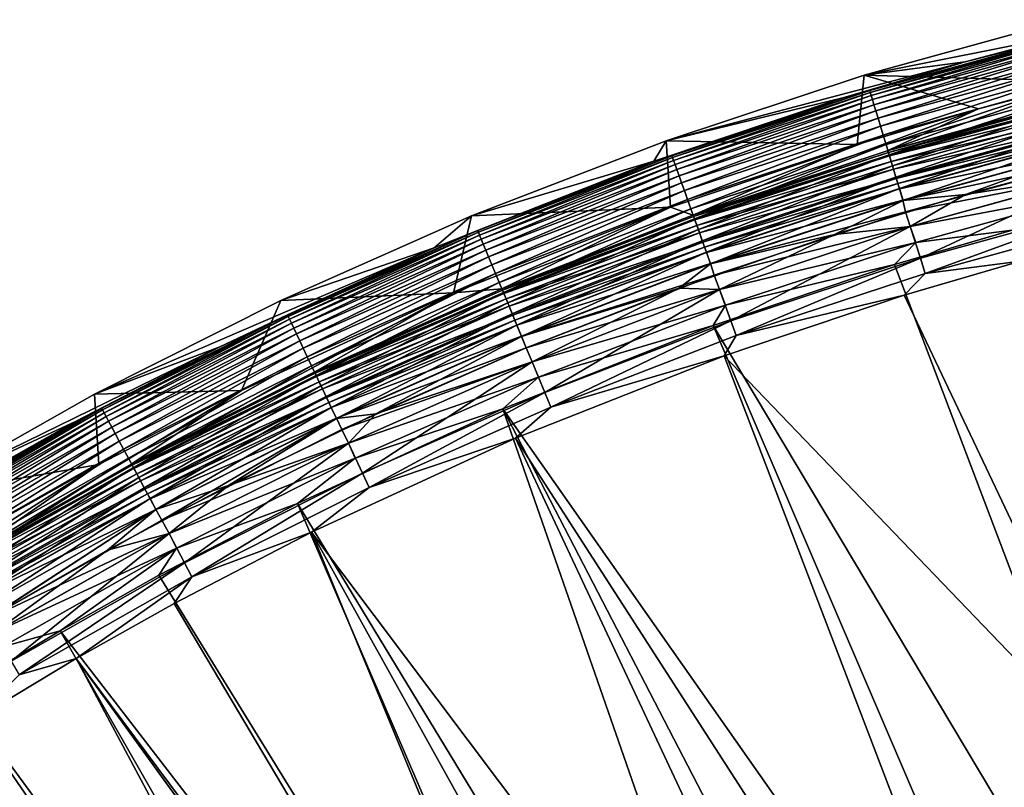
# Model space of a CAD drawing. Header units: metres. Extents: x -900 to 900, y -400 to 400.
# Tile 66 of 249: x -798 to -752, y 358 to 394. Entities that reach past the tile are written whole.
import ezdxf

# ---------------------------------------------------------------- set-up
doc = ezdxf.new("R2010")
doc.units = ezdxf.units.M

msp = doc.modelspace()

# ---------------------------------------------------------------- linework, layer by layer
at = {"layer": 'top'}
for points in [[(-758.582397, 391.433868, -87), (-749.155518, 394.042633, -87), (-748.397339, 391.13974, -87)], [(-758.582397, 391.433868, -87), (-748.954285, 393.363861, -5.947641), (-749.155518, 394.042633, -87)], [(-753.841614, 392.074097, -5.947641), (-748.954285, 393.363861, -5.947641), (-758.582397, 391.433868, -87)], [(-748.911499, 393.313782, -5.365363), (-758.325256, 390.718506, -5.365363), (-758.29895, 390.631775, -4.786941)], [(-748.911499, 393.313782, -5.365363), (-753.841614, 392.074097, -5.947641), (-758.325256, 390.718506, -5.365363)], [(-748.889526, 393.225891, -4.786941), (-748.911499, 393.313782, -5.365363), (-758.29895, 390.631775, -4.786941)], [(-748.889526, 393.225891, -4.786941), (-758.29895, 390.631775, -4.786941), (-758.256531, 390.491791, -4.218875)], [(-748.854004, 393.083954, -4.218875), (-748.889526, 393.225891, -4.786941), (-758.256531, 390.491791, -4.218875)], [(-748.854004, 393.083954, -4.218875), (-758.256531, 390.491791, -4.218875), (-758.198242, 390.299591, -3.667668)], [(-748.805298, 392.88916, -3.667668), (-748.854004, 393.083954, -4.218875), (-758.198242, 390.299591, -3.667668)], [(-748.954285, 393.363861, -5.947641), (-753.841614, 392.074097, -5.947641), (-748.911499, 393.313782, -5.365363)], [(-748.805298, 392.88916, -3.667668), (-758.198242, 390.299591, -3.667668), (-758.124634, 390.05661, -3.139467)], [(-748.743652, 392.642853, -3.139467), (-748.805298, 392.88916, -3.667668), (-758.124634, 390.05661, -3.139467)], [(-748.743652, 392.642853, -3.139467), (-758.124634, 390.05661, -3.139467), (-758.036377, 389.765594, -2.639013)], [(-748.669861, 392.347839, -2.639013), (-748.743652, 392.642853, -3.139467), (-758.036377, 389.765594, -2.639013)], [(-759.590271, 390.384735, -5.947641), (-753.841614, 392.074097, -5.947641), (-767.869873, 388.365692, -87)], [(-767.869873, 388.365692, -87), (-753.841614, 392.074097, -5.947641), (-758.582397, 391.433868, -87)], [(-753.841614, 392.074097, -5.947641), (-759.590271, 390.384735, -5.947641), (-758.325256, 390.718506, -5.365363)], [(-748.669861, 392.347839, -2.639013), (-758.036377, 389.765594, -2.639013), (-757.934509, 389.429596, -2.170691)], [(-748.584656, 392.007263, -2.170691), (-748.669861, 392.347839, -2.639013), (-757.934509, 389.429596, -2.170691)], [(-748.584656, 392.007263, -2.170691), (-757.934509, 389.429596, -2.170691), (-757.820007, 389.051727, -1.738888)], [(-748.488831, 391.624237, -1.738888), (-748.584656, 392.007263, -2.170691), (-757.820007, 389.051727, -1.738888)], [(-748.488831, 391.624237, -1.738888), (-757.820007, 389.051727, -1.738888), (-757.693726, 388.635254, -1.34779)], [(-748.38324, 391.202087, -1.34779), (-748.488831, 391.624237, -1.738888), (-757.693726, 388.635254, -1.34779)], [(-767.869873, 388.365692, -87), (-758.582397, 391.433868, -87), (-758.911072, 388.194855, -87)], [(-758.911072, 388.194855, -87), (-758.582397, 391.433868, -87), (-753.228516, 389.864807, -87)], [(-758.582397, 391.433868, -87), (-748.397339, 391.13974, -87), (-753.228516, 389.864807, -87)], [(-748.38324, 391.202087, -1.34779), (-757.693726, 388.635254, -1.34779), (-757.557007, 388.184204, -1.000777)], [(-748.26886, 390.744873, -1.000777), (-748.38324, 391.202087, -1.34779), (-757.557007, 388.184204, -1.000777)], [(-753.228516, 389.864807, -87), (-748.397339, 391.13974, -87), (-757.506226, 387.886139, -5.959025)], [(-757.506226, 387.886139, -5.959025), (-748.397339, 391.13974, -87), (-748.2547, 390.446381, -5.959025)], [(-758.325256, 390.718506, -5.365363), (-767.601196, 387.665985, -5.365363), (-767.570679, 387.580658, -4.786941)], [(-758.325256, 390.718506, -5.365363), (-759.590271, 390.384735, -5.947641), (-767.601196, 387.665985, -5.365363)], [(-758.29895, 390.631775, -4.786941), (-758.325256, 390.718506, -5.365363), (-767.570679, 387.580658, -4.786941)], [(-758.29895, 390.631775, -4.786941), (-767.570679, 387.580658, -4.786941), (-767.521423, 387.442902, -4.218875)], [(-758.256531, 390.491791, -4.218875), (-758.29895, 390.631775, -4.786941), (-767.521423, 387.442902, -4.218875)], [(-748.26886, 390.744873, -1.000777), (-757.557007, 388.184204, -1.000777), (-757.411072, 387.702789, -0.70103)], [(-748.14679, 390.256866, -0.70103), (-748.26886, 390.744873, -1.000777), (-757.411072, 387.702789, -0.70103)], [(-768.454834, 387.403107, -5.947641), (-759.590271, 390.384735, -5.947641), (-767.869873, 388.365692, -87)], [(-759.590271, 390.384735, -5.947641), (-768.454834, 387.403107, -5.947641), (-767.601196, 387.665985, -5.365363)], [(-758.256531, 390.491791, -4.218875), (-767.521423, 387.442902, -4.218875), (-767.453796, 387.253784, -3.667668)], [(-758.198242, 390.299591, -3.667668), (-758.256531, 390.491791, -4.218875), (-767.453796, 387.253784, -3.667668)], [(-758.198242, 390.299591, -3.667668), (-767.453796, 387.253784, -3.667668), (-767.368286, 387.014709, -3.139467)], [(-758.124634, 390.05661, -3.139467), (-758.198242, 390.299591, -3.667668), (-767.368286, 387.014709, -3.139467)], [(-757.506226, 387.886139, -5.959025), (-748.2547, 390.446381, -5.959025), (-748.176697, 390.376587, -5.381563)], [(-757.446899, 387.820892, -5.381563), (-757.506226, 387.886139, -5.959025), (-748.176697, 390.376587, -5.381563)], [(-748.176697, 390.376587, -5.381563), (-748.134827, 390.209076, -4.82471), (-757.446899, 387.820892, -5.381563)], [(-748.134827, 390.209076, -4.82471), (-757.39679, 387.65564, -4.82471), (-757.446899, 387.820892, -5.381563)], [(-748.14679, 390.256866, -0.70103), (-757.411072, 387.702789, -0.70103), (-757.257202, 387.195251, -0.451727)], [(-748.134827, 390.209076, -4.82471), (-748.067444, 389.939758, -4.312942), (-757.39679, 387.65564, -4.82471)], [(-748.018066, 389.742401, -0.451727), (-748.14679, 390.256866, -0.70103), (-757.257202, 387.195251, -0.451727)], [(-758.124634, 390.05661, -3.139467), (-767.368286, 387.014709, -3.139467), (-767.265808, 386.728363, -2.639013)], [(-758.036377, 389.765594, -2.639013), (-758.124634, 390.05661, -3.139467), (-767.265808, 386.728363, -2.639013)], [(-758.036377, 389.765594, -2.639013), (-767.265808, 386.728363, -2.639013), (-767.147583, 386.397797, -2.170691)], [(-757.934509, 389.429596, -2.170691), (-758.036377, 389.765594, -2.639013), (-767.147583, 386.397797, -2.170691)], [(-758.911072, 388.194855, -87), (-753.228516, 389.864807, -87), (-766.620911, 384.875061, -5.959025)], [(-766.620911, 384.875061, -5.959025), (-753.228516, 389.864807, -87), (-757.506226, 387.886139, -5.959025)], [(-748.067444, 389.939758, -4.312942), (-757.316223, 387.389954, -4.312942), (-757.39679, 387.65564, -4.82471)], [(-748.067444, 389.939758, -4.312942), (-747.977356, 389.579773, -3.865118), (-757.316223, 387.389954, -4.312942)], [(-748.018066, 389.742401, -0.451727), (-757.257202, 387.195251, -0.451727), (-757.096863, 386.666138, -0.255695)], [(-747.88385, 389.206055, -0.255695), (-748.018066, 389.742401, -0.451727), (-757.096863, 386.666138, -0.255695)], [(-757.934509, 389.429596, -2.170691), (-767.147583, 386.397797, -2.170691), (-767.014587, 386.026001, -1.738888)], [(-757.820007, 389.051727, -1.738888), (-757.934509, 389.429596, -2.170691), (-767.014587, 386.026001, -1.738888)], [(-747.977356, 389.579773, -3.865118), (-757.208618, 387.034821, -3.865118), (-757.316223, 387.389954, -4.312942)], [(-747.977356, 389.579773, -3.865118), (-747.86792, 389.142273, -3.497899), (-757.208618, 387.034821, -3.865118)], [(-757.820007, 389.051727, -1.738888), (-767.014587, 386.026001, -1.738888), (-766.867981, 385.616211, -1.34779)], [(-757.693726, 388.635254, -1.34779), (-757.820007, 389.051727, -1.738888), (-766.867981, 385.616211, -1.34779)], [(-747.86792, 389.142273, -3.497899), (-757.077759, 386.60321, -3.497899), (-757.208618, 387.034821, -3.865118)], [(-747.88385, 389.206055, -0.255695), (-757.096863, 386.666138, -0.255695), (-756.931702, 386.121338, -0.114353)], [(-747.86792, 389.142273, -3.497899), (-747.80719, 388.899475, -3.348771), (-757.077759, 386.60321, -3.497899)], [(-747.80719, 388.899475, -3.348771), (-757.005127, 386.363678, -3.348771), (-757.077759, 386.60321, -3.497899)], [(-747.80719, 388.899475, -3.348771), (-747.743164, 388.643524, -3.22474), (-757.005127, 386.363678, -3.348771)], [(-747.745728, 388.653839, -0.114353), (-747.88385, 389.206055, -0.255695), (-756.931702, 386.121338, -0.114353)], [(-776.995667, 384.84549, -87), (-767.869873, 388.365692, -87), (-767.673828, 385.247437, -87)], [(-768.454834, 387.403107, -5.947641), (-767.869873, 388.365692, -87), (-776.995667, 384.84549, -87)], [(-767.673828, 385.247437, -87), (-767.869873, 388.365692, -87), (-758.911072, 388.194855, -87)], [(-757.693726, 388.635254, -1.34779), (-766.867981, 385.616211, -1.34779), (-766.709229, 385.172394, -1.000777)], [(-757.557007, 388.184204, -1.000777), (-757.693726, 388.635254, -1.34779), (-766.709229, 385.172394, -1.000777)], [(-747.743164, 388.643524, -3.22474), (-756.928589, 386.111176, -3.22474), (-757.005127, 386.363678, -3.348771)], [(-747.745728, 388.653839, -0.114353), (-756.931702, 386.121338, -0.114353), (-756.763672, 385.567108, -0.028766)], [(-747.743164, 388.643524, -3.22474), (-747.607666, 388.101929, -3.056892), (-756.928589, 386.111176, -3.22474)], [(-747.605164, 388.09201, -0.028766), (-747.745728, 388.653839, -0.114353), (-756.763672, 385.567108, -0.028766)], [(-767.673828, 385.247437, -87), (-758.911072, 388.194855, -87), (-766.620911, 384.875061, -5.959025)], [(-757.557007, 388.184204, -1.000777), (-766.709229, 385.172394, -1.000777), (-766.539795, 384.69873, -0.70103)], [(-766.620911, 384.875061, -5.959025), (-757.506226, 387.886139, -5.959025), (-757.446899, 387.820892, -5.381563)], [(-757.411072, 387.702789, -0.70103), (-757.557007, 388.184204, -1.000777), (-766.539795, 384.69873, -0.70103)], [(-747.607666, 388.101929, -3.056892), (-756.766663, 385.576904, -3.056892), (-756.928589, 386.111176, -3.22474)], [(-747.529419, 387.550873, -3), (-756.766663, 385.576904, -3.056892), (-747.607666, 388.101929, -3.056892)], [(-756.763672, 385.567108, -0.028766), (-753.825745, 385.844604), (-747.605164, 388.09201, -0.028766)], [(-753.825745, 385.844604), (-747.36676, 387.576294), (-747.605164, 388.09201, -0.028766)], [(-778.750305, 383.339935, -5.947641), (-768.454834, 387.403107, -5.947641), (-776.995667, 384.84549, -87)], [(-768.454834, 387.403107, -5.947641), (-778.750305, 383.339935, -5.947641), (-776.712036, 384.160736, -5.365363)], [(-767.601196, 387.665985, -5.365363), (-776.712036, 384.160736, -5.365363), (-776.677368, 384.076996, -4.786941)], [(-767.601196, 387.665985, -5.365363), (-768.454834, 387.403107, -5.947641), (-776.712036, 384.160736, -5.365363)], [(-767.570679, 387.580658, -4.786941), (-767.601196, 387.665985, -5.365363), (-776.677368, 384.076996, -4.786941)], [(-767.570679, 387.580658, -4.786941), (-776.677368, 384.076996, -4.786941), (-776.621338, 383.941803, -4.218875)], [(-767.521423, 387.442902, -4.218875), (-767.570679, 387.580658, -4.786941), (-776.621338, 383.941803, -4.218875)], [(-767.521423, 387.442902, -4.218875), (-776.621338, 383.941803, -4.218875), (-776.544495, 383.756256, -3.667668)], [(-767.453796, 387.253784, -3.667668), (-767.521423, 387.442902, -4.218875), (-776.544495, 383.756256, -3.667668)], [(-766.58136, 384.814941, -5.381563), (-766.620911, 384.875061, -5.959025), (-757.446899, 387.820892, -5.381563)], [(-757.446899, 387.820892, -5.381563), (-757.39679, 387.65564, -4.82471), (-766.58136, 384.814941, -5.381563)], [(-757.39679, 387.65564, -4.82471), (-766.523193, 384.652313, -4.82471), (-766.58136, 384.814941, -5.381563)], [(-757.411072, 387.702789, -0.70103), (-766.539795, 384.69873, -0.70103), (-766.361145, 384.199341, -0.451727)], [(-757.39679, 387.65564, -4.82471), (-757.316223, 387.389954, -4.312942), (-766.523193, 384.652313, -4.82471)], [(-757.257202, 387.195251, -0.451727), (-757.411072, 387.702789, -0.70103), (-766.361145, 384.199341, -0.451727)], [(-747.529419, 387.550873, -3), (-756.639709, 385.029724, -3), (-756.766663, 385.576904, -3.056892)], [(-747.354797, 386.85379, -3), (-756.639709, 385.029724, -3), (-747.529419, 387.550873, -3)], [(-753.825745, 385.844604), (-747.355774, 386.857666), (-747.36676, 387.576294)], [(-767.453796, 387.253784, -3.667668), (-776.544495, 383.756256, -3.667668), (-776.447327, 383.521667, -3.139467)], [(-767.368286, 387.014709, -3.139467), (-767.453796, 387.253784, -3.667668), (-776.447327, 383.521667, -3.139467)], [(-767.368286, 387.014709, -3.139467), (-776.447327, 383.521667, -3.139467), (-776.330933, 383.240692, -2.639013)], [(-767.265808, 386.728363, -2.639013), (-767.368286, 387.014709, -3.139467), (-776.330933, 383.240692, -2.639013)], [(-757.316223, 387.389954, -4.312942), (-766.429688, 384.3909, -4.312942), (-766.523193, 384.652313, -4.82471)], [(-757.316223, 387.389954, -4.312942), (-757.208618, 387.034821, -3.865118), (-766.429688, 384.3909, -4.312942)], [(-757.208618, 387.034821, -3.865118), (-766.304688, 384.041473, -3.865118), (-766.429688, 384.3909, -4.312942)], [(-757.257202, 387.195251, -0.451727), (-766.361145, 384.199341, -0.451727), (-766.174927, 383.678711, -0.255695)], [(-757.208618, 387.034821, -3.865118), (-757.077759, 386.60321, -3.497899), (-766.304688, 384.041473, -3.865118)], [(-757.096863, 386.666138, -0.255695), (-757.257202, 387.195251, -0.451727), (-766.174927, 383.678711, -0.255695)], [(-767.265808, 386.728363, -2.639013), (-776.330933, 383.240692, -2.639013), (-776.196594, 382.91629, -2.170691)], [(-767.147583, 386.397797, -2.170691), (-767.265808, 386.728363, -2.639013), (-776.196594, 382.91629, -2.170691)], [(-757.077759, 386.60321, -3.497899), (-766.152771, 383.616791, -3.497899), (-766.304688, 384.041473, -3.865118)], [(-757.096863, 386.666138, -0.255695), (-766.174927, 383.678711, -0.255695), (-765.983215, 383.1427, -0.114353)], [(-757.077759, 386.60321, -3.497899), (-757.005127, 386.363678, -3.348771), (-766.152771, 383.616791, -3.497899)], [(-756.931702, 386.121338, -0.114353), (-757.096863, 386.666138, -0.255695), (-765.983215, 383.1427, -0.114353)], [(-747.354797, 386.85379, -3), (-756.431091, 384.342041, -3), (-756.639709, 385.029724, -3)], [(-756.432251, 384.345856), (-747.355774, 386.857666), (-753.825745, 385.844604)], [(-747.355774, 386.857666), (-756.432251, 384.345856), (-755.941223, 382.854004, -0.204445)], [(-747.10553, 386.094849, -3.101714), (-756.431091, 384.342041, -3), (-747.354797, 386.85379, -3)], [(-746.917175, 385.341827, -0.204445), (-747.355774, 386.857666), (-755.941223, 382.854004, -0.204445)], [(-767.147583, 386.397797, -2.170691), (-776.196594, 382.91629, -2.170691), (-776.045471, 382.551483, -1.738888)], [(-767.014587, 386.026001, -1.738888), (-767.147583, 386.397797, -2.170691), (-776.045471, 382.551483, -1.738888)], [(-767.014587, 386.026001, -1.738888), (-776.045471, 382.551483, -1.738888), (-775.878906, 382.149384, -1.34779)], [(-766.867981, 385.616211, -1.34779), (-767.014587, 386.026001, -1.738888), (-775.878906, 382.149384, -1.34779)], [(-757.005127, 386.363678, -3.348771), (-766.068481, 383.381134, -3.348771), (-766.152771, 383.616791, -3.497899)], [(-757.005127, 386.363678, -3.348771), (-756.928589, 386.111176, -3.22474), (-766.068481, 383.381134, -3.348771)], [(-756.928589, 386.111176, -3.22474), (-765.979614, 383.13269, -3.22474), (-766.068481, 383.381134, -3.348771)], [(-756.931702, 386.121338, -0.114353), (-765.983215, 383.1427, -0.114353), (-765.788147, 382.597351, -0.028766)], [(-756.928589, 386.111176, -3.22474), (-756.766663, 385.576904, -3.056892), (-765.979614, 383.13269, -3.22474)], [(-756.763672, 385.567108, -0.028766), (-756.931702, 386.121338, -0.114353), (-765.788147, 382.597351, -0.028766)], [(-756.431091, 384.342041, -3), (-747.10553, 386.094849, -3.101714), (-756.166443, 383.596863, -3.101714)], [(-747.10553, 386.094849, -3.101714), (-751.649963, 384.176422, -3.399924), (-756.166443, 383.596863, -3.101714)], [(-766.867981, 385.616211, -1.34779), (-775.878906, 382.149384, -1.34779), (-775.698486, 381.713898, -1.000777)], [(-766.709229, 385.172394, -1.000777), (-766.867981, 385.616211, -1.34779), (-775.698486, 381.713898, -1.000777)], [(-756.766663, 385.576904, -3.056892), (-765.791565, 382.606995, -3.056892), (-765.979614, 383.13269, -3.22474)], [(-756.639709, 385.029724, -3), (-765.791565, 382.606995, -3.056892), (-756.766663, 385.576904, -3.056892)], [(-765.788147, 382.597351, -0.028766), (-759.979309, 383.967896), (-756.763672, 385.567108, -0.028766)], [(-759.979309, 383.967896), (-753.825745, 385.844604), (-756.763672, 385.567108, -0.028766)], [(-759.979309, 383.967896), (-756.432251, 384.345856), (-753.825745, 385.844604)], [(-777.849609, 381.231476, -87), (-767.673828, 385.247437, -87), (-775.576904, 381.420349, -5.959025)], [(-777.849609, 381.231476, -87), (-776.995667, 384.84549, -87), (-767.673828, 385.247437, -87)], [(-766.709229, 385.172394, -1.000777), (-775.698486, 381.713898, -1.000777), (-775.505981, 381.249084, -0.70103)], [(-767.673828, 385.247437, -87), (-766.620911, 384.875061, -5.959025), (-775.576904, 381.420349, -5.959025)], [(-766.539795, 384.69873, -0.70103), (-766.709229, 385.172394, -1.000777), (-775.505981, 381.249084, -0.70103)], [(-755.941223, 382.854004, -0.204445), (-755.725647, 382.142822, -0.456723), (-746.917175, 385.341827, -0.204445)], [(-755.725647, 382.142822, -0.456723), (-746.736816, 384.620972, -0.456723), (-746.917175, 385.341827, -0.204445)], [(-785.937683, 380.881744, -87), (-776.995667, 384.84549, -87), (-777.849609, 381.231476, -87)], [(-778.750305, 383.339935, -5.947641), (-776.995667, 384.84549, -87), (-785.937683, 380.881744, -87)], [(-775.576904, 381.420349, -5.959025), (-766.620911, 384.875061, -5.959025), (-766.58136, 384.814941, -5.381563)], [(-775.553223, 381.363129, -5.381563), (-775.576904, 381.420349, -5.959025), (-766.58136, 384.814941, -5.381563)], [(-766.58136, 384.814941, -5.381563), (-766.523193, 384.652313, -4.82471), (-775.553223, 381.363129, -5.381563)], [(-766.523193, 384.652313, -4.82471), (-775.487122, 381.203552, -4.82471), (-775.553223, 381.363129, -5.381563)], [(-766.539795, 384.69873, -0.70103), (-775.505981, 381.249084, -0.70103), (-775.30304, 380.759064, -0.451727)], [(-766.523193, 384.652313, -4.82471), (-766.429688, 384.3909, -4.312942), (-775.487122, 381.203552, -4.82471)], [(-766.361145, 384.199341, -0.451727), (-766.539795, 384.69873, -0.70103), (-775.30304, 380.759064, -0.451727)], [(-756.639709, 385.029724, -3), (-765.615356, 382.064575, -3), (-765.791565, 382.606995, -3.056892)], [(-756.431091, 384.342041, -3), (-765.615356, 382.064575, -3), (-756.639709, 385.029724, -3)], [(-766.429688, 384.3909, -4.312942), (-775.380859, 380.947052, -4.312942), (-775.487122, 381.203552, -4.82471)], [(-766.429688, 384.3909, -4.312942), (-766.304688, 384.041473, -3.865118), (-775.380859, 380.947052, -4.312942)], [(-766.361145, 384.199341, -0.451727), (-775.30304, 380.759064, -0.451727), (-775.091431, 380.24823, -0.255695)], [(-766.174927, 383.678711, -0.255695), (-766.361145, 384.199341, -0.451727), (-775.091431, 380.24823, -0.255695)], [(-756.431091, 384.342041, -3), (-765.37323, 381.38797, -3), (-765.615356, 382.064575, -3)], [(-765.374573, 381.391724), (-756.432251, 384.345856), (-759.979309, 383.967896)], [(-756.432251, 384.345856), (-765.374573, 381.391724), (-764.833191, 379.927826, -0.204445)], [(-765.37323, 381.38797, -3), (-756.431091, 384.342041, -3), (-756.166443, 383.596863, -3.101714)], [(-755.941223, 382.854004, -0.204445), (-756.432251, 384.345856), (-764.833191, 379.927826, -0.204445)], [(-757.162415, 382.556427, -3.399924), (-751.649963, 384.176422, -3.399924), (-739.336792, 335.628693, -32.283081)], [(-751.649963, 384.176422, -3.399924), (-757.162415, 382.556427, -3.399924), (-756.166443, 383.596863, -3.101714)], [(-755.725647, 382.142822, -0.456723), (-751.247925, 382.727722, -0.803848), (-746.736816, 384.620972, -0.456723)], [(-776.712036, 384.160736, -5.365363), (-785.631775, 380.20871, -5.365363), (-785.593018, 380.12677, -4.786941)], [(-776.712036, 384.160736, -5.365363), (-778.750305, 383.339935, -5.947641), (-785.631775, 380.20871, -5.365363)], [(-776.677368, 384.076996, -4.786941), (-776.712036, 384.160736, -5.365363), (-785.593018, 380.12677, -4.786941)], [(-776.677368, 384.076996, -4.786941), (-785.593018, 380.12677, -4.786941), (-785.530457, 379.994507, -4.218875)], [(-776.621338, 383.941803, -4.218875), (-776.677368, 384.076996, -4.786941), (-785.530457, 379.994507, -4.218875)], [(-776.621338, 383.941803, -4.218875), (-785.530457, 379.994507, -4.218875), (-785.44458, 379.812958, -3.667668)], [(-776.544495, 383.756256, -3.667668), (-776.621338, 383.941803, -4.218875), (-785.44458, 379.812958, -3.667668)], [(-776.544495, 383.756256, -3.667668), (-785.44458, 379.812958, -3.667668), (-785.335999, 379.583405, -3.139467)], [(-776.447327, 383.521667, -3.139467), (-776.544495, 383.756256, -3.667668), (-785.335999, 379.583405, -3.139467)], [(-766.304688, 384.041473, -3.865118), (-775.238831, 380.604156, -3.865118), (-775.380859, 380.947052, -4.312942)], [(-766.304688, 384.041473, -3.865118), (-766.152771, 383.616791, -3.497899), (-775.238831, 380.604156, -3.865118)], [(-767.257324, 381.452881), (-759.979309, 383.967896), (-765.788147, 382.597351, -0.028766)], [(-767.257324, 381.452881), (-765.374573, 381.391724), (-759.979309, 383.967896)], [(-788.803406, 378.709442, -5.947641), (-778.750305, 383.339935, -5.947641), (-794.6745, 376.484009, -87)], [(-794.6745, 376.484009, -87), (-778.750305, 383.339935, -5.947641), (-785.937683, 380.881744, -87)], [(-778.750305, 383.339935, -5.947641), (-788.803406, 378.709442, -5.947641), (-785.631775, 380.20871, -5.365363)], [(-776.447327, 383.521667, -3.139467), (-785.335999, 379.583405, -3.139467), (-785.205933, 379.308502, -2.639013)], [(-776.330933, 383.240692, -2.639013), (-776.447327, 383.521667, -3.139467), (-785.205933, 379.308502, -2.639013)], [(-776.330933, 383.240692, -2.639013), (-785.205933, 379.308502, -2.639013), (-785.055786, 378.991089, -2.170691)], [(-776.196594, 382.91629, -2.170691), (-776.330933, 383.240692, -2.639013), (-785.055786, 378.991089, -2.170691)], [(-766.152771, 383.616791, -3.497899), (-775.066223, 380.187469, -3.497899), (-775.238831, 380.604156, -3.865118)], [(-766.174927, 383.678711, -0.255695), (-775.091431, 380.24823, -0.255695), (-774.873535, 379.722229, -0.114353)], [(-766.152771, 383.616791, -3.497899), (-766.068481, 383.381134, -3.348771), (-775.066223, 380.187469, -3.497899)], [(-766.068481, 383.381134, -3.348771), (-774.970459, 379.956207, -3.348771), (-775.066223, 380.187469, -3.497899)], [(-766.068481, 383.381134, -3.348771), (-765.979614, 383.13269, -3.22474), (-774.970459, 379.956207, -3.348771)], [(-765.983215, 383.1427, -0.114353), (-766.174927, 383.678711, -0.255695), (-774.873535, 379.722229, -0.114353)], [(-765.37323, 381.38797, -3), (-756.166443, 383.596863, -3.101714), (-765.094666, 380.658752, -3.101714)], [(-756.166443, 383.596863, -3.101714), (-757.162415, 382.556427, -3.399924), (-765.094666, 380.658752, -3.101714)], [(-776.196594, 382.91629, -2.170691), (-785.055786, 378.991089, -2.170691), (-784.886963, 378.634125, -1.738888)], [(-776.045471, 382.551483, -1.738888), (-776.196594, 382.91629, -2.170691), (-784.886963, 378.634125, -1.738888)], [(-765.979614, 383.13269, -3.22474), (-774.869507, 379.712433, -3.22474), (-774.970459, 379.956207, -3.348771)], [(-765.983215, 383.1427, -0.114353), (-774.873535, 379.722229, -0.114353), (-774.651917, 379.187134, -0.028766)], [(-765.979614, 383.13269, -3.22474), (-765.791565, 382.606995, -3.056892), (-774.869507, 379.712433, -3.22474)], [(-765.788147, 382.597351, -0.028766), (-765.983215, 383.1427, -0.114353), (-774.651917, 379.187134, -0.028766)], [(-764.833191, 379.927826, -0.204445), (-764.582947, 379.228088, -0.456723), (-755.941223, 382.854004, -0.204445)], [(-764.582947, 379.228088, -0.456723), (-755.725647, 382.142822, -0.456723), (-755.941223, 382.854004, -0.204445)], [(-776.045471, 382.551483, -1.738888), (-784.886963, 378.634125, -1.738888), (-784.700806, 378.240692, -1.34779)], [(-775.878906, 382.149384, -1.34779), (-776.045471, 382.551483, -1.738888), (-784.700806, 378.240692, -1.34779)], [(-765.791565, 382.606995, -3.056892), (-774.655823, 379.196594, -3.056892), (-774.869507, 379.712433, -3.22474)], [(-765.615356, 382.064575, -3), (-774.655823, 379.196594, -3.056892), (-765.791565, 382.606995, -3.056892)], [(-774.651917, 379.187134, -0.028766), (-767.257324, 381.452881), (-765.788147, 382.597351, -0.028766)], [(-765.662842, 379.697144, -3.399924), (-757.162415, 382.556427, -3.399924), (-739.336792, 335.628693, -32.283081)], [(-757.162415, 382.556427, -3.399924), (-765.662842, 379.697144, -3.399924), (-765.094666, 380.658752, -3.101714)], [(-751.247925, 382.727722, -0.803848), (-756.717102, 381.120422, -0.803848), (-745.777344, 358.114075, -15.338564)], [(-756.717102, 381.120422, -0.803848), (-751.247925, 382.727722, -0.803848), (-755.725647, 382.142822, -0.456723)], [(-775.878906, 382.149384, -1.34779), (-784.700806, 378.240692, -1.34779), (-784.499268, 377.814606, -1.000777)], [(-775.698486, 381.713898, -1.000777), (-775.878906, 382.149384, -1.34779), (-784.499268, 377.814606, -1.000777)], [(-765.615356, 382.064575, -3), (-774.434631, 378.662598, -3), (-774.655823, 379.196594, -3.056892)], [(-765.37323, 381.38797, -3), (-774.434631, 378.662598, -3), (-765.615356, 382.064575, -3)], [(-764.582947, 379.228088, -0.456723), (-756.717102, 381.120422, -0.803848), (-755.725647, 382.142822, -0.456723)], [(-775.698486, 381.713898, -1.000777), (-784.499268, 377.814606, -1.000777), (-784.284119, 377.359802, -0.70103)], [(-784.3526, 377.530334, -5.959025), (-775.576904, 381.420349, -5.959025), (-775.553223, 381.363129, -5.381563)], [(-777.849609, 381.231476, -87), (-775.576904, 381.420349, -5.959025), (-784.3526, 377.530334, -5.959025)], [(-775.505981, 381.249084, -0.70103), (-775.698486, 381.713898, -1.000777), (-784.284119, 377.359802, -0.70103)], [(-774.651917, 379.187134, -0.028766), (-774.428955, 378.648926), (-767.257324, 381.452881)], [(-774.428955, 378.648926), (-774.161133, 378.00238), (-767.257324, 381.452881)], [(-774.161133, 378.00238), (-765.374573, 381.391724), (-767.257324, 381.452881)], [(-787.785828, 376.654816, -87), (-777.849609, 381.231476, -87), (-792.92688, 373.214447, -5.959025)], [(-792.92688, 373.214447, -5.959025), (-777.849609, 381.231476, -87), (-784.3526, 377.530334, -5.959025)], [(-787.785828, 376.654816, -87), (-785.937683, 380.881744, -87), (-777.849609, 381.231476, -87)], [(-784.336914, 377.471375, -5.381563), (-784.3526, 377.530334, -5.959025), (-775.553223, 381.363129, -5.381563)], [(-775.553223, 381.363129, -5.381563), (-775.487122, 381.203552, -4.82471), (-784.336914, 377.471375, -5.381563)], [(-775.487122, 381.203552, -4.82471), (-784.263062, 377.315247, -4.82471), (-784.336914, 377.471375, -5.381563)], [(-775.505981, 381.249084, -0.70103), (-784.284119, 377.359802, -0.70103), (-784.057373, 376.880341, -0.451727)], [(-775.487122, 381.203552, -4.82471), (-775.380859, 380.947052, -4.312942), (-784.263062, 377.315247, -4.82471)], [(-775.380859, 380.947052, -4.312942), (-784.144348, 377.06427, -4.312942), (-784.263062, 377.315247, -4.82471)], [(-775.380859, 380.947052, -4.312942), (-775.238831, 380.604156, -3.865118), (-784.144348, 377.06427, -4.312942)], [(-775.30304, 380.759064, -0.451727), (-775.505981, 381.249084, -0.70103), (-784.057373, 376.880341, -0.451727)], [(-765.37323, 381.38797, -3), (-774.159607, 377.998688, -3), (-774.434631, 378.662598, -3)], [(-765.374573, 381.391724), (-774.161133, 378.00238), (-773.566895, 376.567657, -0.204445)], [(-774.159607, 377.998688, -3), (-765.37323, 381.38797, -3), (-765.094666, 380.658752, -3.101714)], [(-764.833191, 379.927826, -0.204445), (-765.374573, 381.391724), (-773.566895, 376.567657, -0.204445)], [(-745.777344, 358.114075, -15.338564), (-756.717102, 381.120422, -0.803848), (-765.150696, 378.2836, -0.803848)], [(-765.150696, 378.2836, -0.803848), (-756.717102, 381.120422, -0.803848), (-764.582947, 379.228088, -0.456723)], [(-794.6745, 376.484009, -87), (-785.937683, 380.881744, -87), (-787.785828, 376.654816, -87)], [(-775.238831, 380.604156, -3.865118), (-783.985657, 376.72879, -3.865118), (-784.144348, 377.06427, -4.312942)], [(-775.30304, 380.759064, -0.451727), (-784.057373, 376.880341, -0.451727), (-783.820923, 376.380493, -0.255695)], [(-775.238831, 380.604156, -3.865118), (-775.066223, 380.187469, -3.497899), (-783.985657, 376.72879, -3.865118)], [(-775.091431, 380.24823, -0.255695), (-775.30304, 380.759064, -0.451727), (-783.820923, 376.380493, -0.255695)], [(-774.159607, 377.998688, -3), (-765.094666, 380.658752, -3.101714), (-773.863953, 377.284882, -3.101714)], [(-765.094666, 380.658752, -3.101714), (-765.662842, 379.697144, -3.399924), (-773.863953, 377.284882, -3.101714)], [(-785.631775, 380.20871, -5.365363), (-794.340454, 375.821899, -5.365363), (-794.297729, 375.741974, -4.786941)], [(-785.631775, 380.20871, -5.365363), (-788.803406, 378.709442, -5.947641), (-794.340454, 375.821899, -5.365363)], [(-785.593018, 380.12677, -4.786941), (-785.631775, 380.20871, -5.365363), (-794.297729, 375.741974, -4.786941)], [(-785.593018, 380.12677, -4.786941), (-794.297729, 375.741974, -4.786941), (-794.22876, 375.612946, -4.218875)], [(-785.530457, 379.994507, -4.218875), (-785.593018, 380.12677, -4.786941), (-794.22876, 375.612946, -4.218875)], [(-775.066223, 380.187469, -3.497899), (-783.792786, 376.321045, -3.497899), (-783.985657, 376.72879, -3.865118)], [(-775.091431, 380.24823, -0.255695), (-783.820923, 376.380493, -0.255695), (-783.577454, 375.865845, -0.114353)], [(-775.066223, 380.187469, -3.497899), (-774.970459, 379.956207, -3.348771), (-783.792786, 376.321045, -3.497899)], [(-774.873535, 379.722229, -0.114353), (-775.091431, 380.24823, -0.255695), (-783.577454, 375.865845, -0.114353)], [(-785.530457, 379.994507, -4.218875), (-794.22876, 375.612946, -4.218875), (-794.134033, 375.435822, -3.667668)], [(-785.44458, 379.812958, -3.667668), (-785.530457, 379.994507, -4.218875), (-794.134033, 375.435822, -3.667668)], [(-785.44458, 379.812958, -3.667668), (-794.134033, 375.435822, -3.667668), (-794.014343, 375.211884, -3.139467)], [(-785.335999, 379.583405, -3.139467), (-785.44458, 379.812958, -3.667668), (-794.014343, 375.211884, -3.139467)], [(-785.335999, 379.583405, -3.139467), (-794.014343, 375.211884, -3.139467), (-793.870911, 374.943695, -2.639013)], [(-785.205933, 379.308502, -2.639013), (-785.335999, 379.583405, -3.139467), (-793.870911, 374.943695, -2.639013)], [(-774.970459, 379.956207, -3.348771), (-783.68573, 376.094788, -3.348771), (-783.792786, 376.321045, -3.497899)], [(-774.970459, 379.956207, -3.348771), (-774.869507, 379.712433, -3.22474), (-783.68573, 376.094788, -3.348771)], [(-774.869507, 379.712433, -3.22474), (-783.572937, 375.856262, -3.22474), (-783.68573, 376.094788, -3.348771)], [(-774.873535, 379.722229, -0.114353), (-783.577454, 375.865845, -0.114353), (-783.329773, 375.342285, -0.028766)], [(-774.869507, 379.712433, -3.22474), (-774.655823, 379.196594, -3.056892), (-783.572937, 375.856262, -3.22474)], [(-774.651917, 379.187134, -0.028766), (-774.873535, 379.722229, -0.114353), (-783.329773, 375.342285, -0.028766)], [(-745.870056, 333.544342, -32.302948), (-775.530518, 375.802704, -3.399924), (-765.662842, 379.697144, -3.399924)], [(-765.662842, 379.697144, -3.399924), (-775.530518, 375.802704, -3.399924), (-773.863953, 377.284882, -3.101714)], [(-773.566895, 376.567657, -0.204445), (-773.282471, 375.881042, -0.456723), (-764.833191, 379.927826, -0.204445)], [(-773.282471, 375.881042, -0.456723), (-764.582947, 379.228088, -0.456723), (-764.833191, 379.927826, -0.204445)], [(-739.336792, 335.628693, -32.283081), (-745.870056, 333.544342, -32.302948), (-765.662842, 379.697144, -3.399924)], [(-785.205933, 379.308502, -2.639013), (-793.870911, 374.943695, -2.639013), (-793.705383, 374.634033, -2.170691)], [(-785.055786, 378.991089, -2.170691), (-785.205933, 379.308502, -2.639013), (-793.705383, 374.634033, -2.170691)], [(-774.655823, 379.196594, -3.056892), (-783.334167, 375.351532, -3.056892), (-783.572937, 375.856262, -3.22474)], [(-774.434631, 378.662598, -3), (-783.334167, 375.351532, -3.056892), (-774.655823, 379.196594, -3.056892)], [(-783.329773, 375.342285, -0.028766), (-781.478333, 375.562561), (-774.651917, 379.187134, -0.028766)], [(-781.478333, 375.562561), (-774.428955, 378.648926), (-774.651917, 379.187134, -0.028766)], [(-773.282471, 375.881042, -0.456723), (-765.150696, 378.2836, -0.803848), (-764.582947, 379.228088, -0.456723)], [(-803.184998, 371.662903, -87), (-795.575745, 375.194641, -5.947641), (-788.803406, 378.709442, -5.947641)], [(-803.184998, 371.662903, -87), (-788.803406, 378.709442, -5.947641), (-794.6745, 376.484009, -87)], [(-788.803406, 378.709442, -5.947641), (-795.575745, 375.194641, -5.947641), (-794.340454, 375.821899, -5.365363)], [(-785.055786, 378.991089, -2.170691), (-793.705383, 374.634033, -2.170691), (-793.519226, 374.285797, -1.738888)], [(-784.886963, 378.634125, -1.738888), (-785.055786, 378.991089, -2.170691), (-793.519226, 374.285797, -1.738888)], [(-784.886963, 378.634125, -1.738888), (-793.519226, 374.285797, -1.738888), (-793.314026, 373.901978, -1.34779)], [(-784.700806, 378.240692, -1.34779), (-784.886963, 378.634125, -1.738888), (-793.314026, 373.901978, -1.34779)], [(-774.434631, 378.662598, -3), (-783.076355, 374.83197, -3), (-783.334167, 375.351532, -3.056892)], [(-774.159607, 377.998688, -3), (-783.076355, 374.83197, -3), (-774.434631, 378.662598, -3)], [(-774.161133, 378.00238), (-774.428955, 378.648926), (-781.478333, 375.562561)], [(-784.700806, 378.240692, -1.34779), (-793.314026, 373.901978, -1.34779), (-793.091797, 373.486298, -1.000777)], [(-784.499268, 377.814606, -1.000777), (-784.700806, 378.240692, -1.34779), (-793.091797, 373.486298, -1.000777)], [(-765.150696, 378.2836, -0.803848), (-774.93988, 374.420105, -0.803848), (-747.251404, 331.466248, -29.710432)], [(-774.93988, 374.420105, -0.803848), (-765.150696, 378.2836, -0.803848), (-773.282471, 375.881042, -0.456723)], [(-745.777344, 358.114075, -15.338564), (-765.150696, 378.2836, -0.803848), (-747.251404, 331.466248, -29.710432)], [(-784.499268, 377.814606, -1.000777), (-793.091797, 373.486298, -1.000777), (-792.854614, 373.042633, -0.70103)], [(-784.284119, 377.359802, -0.70103), (-784.499268, 377.814606, -1.000777), (-792.854614, 373.042633, -0.70103)], [(-774.159607, 377.998688, -3), (-782.769104, 374.182343, -3), (-783.076355, 374.83197, -3)], [(-782.770813, 374.185974), (-774.161133, 378.00238), (-781.478333, 375.562561)], [(-774.161133, 378.00238), (-782.770813, 374.185974), (-782.117371, 372.779236, -0.204445)], [(-782.769104, 374.182343, -3), (-774.159607, 377.998688, -3), (-773.863953, 377.284882, -3.101714)], [(-773.566895, 376.567657, -0.204445), (-774.161133, 378.00238), (-782.117371, 372.779236, -0.204445)], [(-792.92688, 373.214447, -5.959025), (-784.3526, 377.530334, -5.959025), (-784.336914, 377.471375, -5.381563)], [(-792.912781, 373.151489, -5.381563), (-792.92688, 373.214447, -5.959025), (-784.336914, 377.471375, -5.381563)], [(-784.336914, 377.471375, -5.381563), (-784.263062, 377.315247, -4.82471), (-792.912781, 373.151489, -5.381563)], [(-784.263062, 377.315247, -4.82471), (-792.83136, 372.999176, -4.82471), (-792.912781, 373.151489, -5.381563)], [(-784.284119, 377.359802, -0.70103), (-792.854614, 373.042633, -0.70103), (-792.604492, 372.57489, -0.451727)], [(-784.263062, 377.315247, -4.82471), (-784.144348, 377.06427, -4.312942), (-792.83136, 372.999176, -4.82471)], [(-784.057373, 376.880341, -0.451727), (-784.284119, 377.359802, -0.70103), (-792.604492, 372.57489, -0.451727)], [(-782.769104, 374.182343, -3), (-773.863953, 377.284882, -3.101714), (-782.449341, 373.481018, -3.101714)], [(-773.863953, 377.284882, -3.101714), (-775.530518, 375.802704, -3.399924), (-782.449341, 373.481018, -3.101714)], [(-784.144348, 377.06427, -4.312942), (-792.700439, 372.754333, -4.312942), (-792.83136, 372.999176, -4.82471)], [(-784.144348, 377.06427, -4.312942), (-783.985657, 376.72879, -3.865118), (-792.700439, 372.754333, -4.312942)], [(-784.057373, 376.880341, -0.451727), (-792.604492, 372.57489, -0.451727), (-792.343811, 372.08725, -0.255695)], [(-783.820923, 376.380493, -0.255695), (-784.057373, 376.880341, -0.451727), (-792.343811, 372.08725, -0.255695)], [(-803.184998, 371.662903, -87), (-794.6745, 376.484009, -87), (-794.480408, 373.18042, -87)], [(-801.278992, 368.483002, -5.959025), (-794.480408, 373.18042, -87), (-787.785828, 376.654816, -87)], [(-801.278992, 368.483002, -5.959025), (-787.785828, 376.654816, -87), (-792.92688, 373.214447, -5.959025)], [(-794.480408, 373.18042, -87), (-794.6745, 376.484009, -87), (-787.785828, 376.654816, -87)], [(-783.985657, 376.72879, -3.865118), (-792.525452, 372.427032, -3.865118), (-792.700439, 372.754333, -4.312942)], [(-783.985657, 376.72879, -3.865118), (-783.792786, 376.321045, -3.497899), (-792.525452, 372.427032, -3.865118)], [(-783.792786, 376.321045, -3.497899), (-792.312805, 372.029266, -3.497899), (-792.525452, 372.427032, -3.865118)], [(-783.820923, 376.380493, -0.255695), (-792.343811, 372.08725, -0.255695), (-792.075378, 371.585205, -0.114353)], [(-783.792786, 376.321045, -3.497899), (-783.68573, 376.094788, -3.348771), (-792.312805, 372.029266, -3.497899)], [(-783.577454, 375.865845, -0.114353), (-783.820923, 376.380493, -0.255695), (-792.075378, 371.585205, -0.114353)], [(-782.117371, 372.779236, -0.204445), (-781.799561, 372.107422, -0.456723), (-773.566895, 376.567657, -0.204445)], [(-781.799561, 372.107422, -0.456723), (-773.282471, 375.881042, -0.456723), (-773.566895, 376.567657, -0.204445)], [(-783.68573, 376.094788, -3.348771), (-792.194824, 371.808533, -3.348771), (-792.312805, 372.029266, -3.497899)], [(-783.68573, 376.094788, -3.348771), (-783.572937, 375.856262, -3.22474), (-792.194824, 371.808533, -3.348771)], [(-783.572937, 375.856262, -3.22474), (-792.070374, 371.575836, -3.22474), (-792.194824, 371.808533, -3.348771)], [(-783.577454, 375.865845, -0.114353), (-792.075378, 371.585205, -0.114353), (-791.802307, 371.074432, -0.028766)], [(-783.572937, 375.856262, -3.22474), (-783.334167, 375.351532, -3.056892), (-792.070374, 371.575836, -3.22474)], [(-783.329773, 375.342285, -0.028766), (-783.577454, 375.865845, -0.114353), (-791.802307, 371.074432, -0.028766)], [(-781.799561, 372.107422, -0.456723), (-774.93988, 374.420105, -0.803848), (-773.282471, 375.881042, -0.456723)], [(-794.340454, 375.821899, -5.365363), (-802.819519, 371.013733, -5.365363), (-802.772949, 370.936005, -4.786941)], [(-794.340454, 375.821899, -5.365363), (-800.402161, 372.483063, -5.947641), (-802.819519, 371.013733, -5.365363)], [(-794.297729, 375.741974, -4.786941), (-794.340454, 375.821899, -5.365363), (-802.772949, 370.936005, -4.786941)], [(-794.297729, 375.741974, -4.786941), (-802.772949, 370.936005, -4.786941), (-802.697693, 370.810516, -4.218875)], [(-794.22876, 375.612946, -4.218875), (-794.297729, 375.741974, -4.786941), (-802.697693, 370.810516, -4.218875)], [(-794.22876, 375.612946, -4.218875), (-802.697693, 370.810516, -4.218875), (-802.594421, 370.638245, -3.667668)], [(-794.134033, 375.435822, -3.667668), (-794.22876, 375.612946, -4.218875), (-802.594421, 370.638245, -3.667668)], [(-794.134033, 375.435822, -3.667668), (-802.594421, 370.638245, -3.667668), (-802.463867, 370.420471, -3.139467)], [(-794.014343, 375.211884, -3.139467), (-794.134033, 375.435822, -3.667668), (-802.463867, 370.420471, -3.139467)], [(-794.340454, 375.821899, -5.365363), (-795.575745, 375.194641, -5.947641), (-800.402161, 372.483063, -5.947641)], [(-788.398804, 372.196991), (-781.478333, 375.562561), (-783.329773, 375.342285, -0.028766)], [(-782.770813, 374.185974), (-781.478333, 375.562561), (-788.398804, 372.196991)], [(-775.530518, 375.802704, -3.399924), (-758.992676, 328.279388, -32.340122), (-785.165894, 371.364655, -3.399924)], [(-775.530518, 375.802704, -3.399924), (-785.165894, 371.364655, -3.399924), (-782.449341, 373.481018, -3.101714)], [(-745.870056, 333.544342, -32.302948), (-752.376465, 331.120605, -32.321827), (-775.530518, 375.802704, -3.399924)], [(-752.376465, 331.120605, -32.321827), (-758.992676, 328.279388, -32.340122), (-775.530518, 375.802704, -3.399924)], [(-800.402161, 372.483063, -5.947641), (-795.575745, 375.194641, -5.947641), (-803.184998, 371.662903, -87)], [(-794.014343, 375.211884, -3.139467), (-802.463867, 370.420471, -3.139467), (-802.307495, 370.159637, -2.639013)], [(-793.870911, 374.943695, -2.639013), (-794.014343, 375.211884, -3.139467), (-802.307495, 370.159637, -2.639013)], [(-793.870911, 374.943695, -2.639013), (-802.307495, 370.159637, -2.639013), (-802.126953, 369.85849, -2.170691)], [(-793.705383, 374.634033, -2.170691), (-793.870911, 374.943695, -2.639013), (-802.126953, 369.85849, -2.170691)], [(-783.334167, 375.351532, -3.056892), (-791.807129, 371.083435, -3.056892), (-792.070374, 371.575836, -3.22474)], [(-783.334167, 375.351532, -3.056892), (-791.519775, 370.58194, -3), (-791.807129, 371.083435, -3.056892)], [(-791.802307, 371.074432, -0.028766), (-788.398804, 372.196991), (-783.329773, 375.342285, -0.028766)], [(-783.076355, 374.83197, -3), (-791.519775, 370.58194, -3), (-783.334167, 375.351532, -3.056892)], [(-793.705383, 374.634033, -2.170691), (-802.126953, 369.85849, -2.170691), (-801.92395, 369.519836, -1.738888)], [(-793.519226, 374.285797, -1.738888), (-793.705383, 374.634033, -2.170691), (-801.92395, 369.519836, -1.738888)], [(-782.769104, 374.182343, -3), (-791.519775, 370.58194, -3), (-783.076355, 374.83197, -3)], [(-793.519226, 374.285797, -1.738888), (-801.92395, 369.519836, -1.738888), (-801.700134, 369.146545, -1.34779)], [(-793.314026, 373.901978, -1.34779), (-793.519226, 374.285797, -1.738888), (-801.700134, 369.146545, -1.34779)], [(-782.769104, 374.182343, -3), (-791.18103, 369.948151, -3), (-791.519775, 370.58194, -3)], [(-791.182922, 369.951691), (-782.770813, 374.185974), (-788.398804, 372.196991)], [(-782.770813, 374.185974), (-791.182922, 369.951691), (-790.465576, 368.574036, -0.204445)], [(-791.18103, 369.948151, -3), (-782.769104, 374.182343, -3), (-782.449341, 373.481018, -3.101714)], [(-782.117371, 372.779236, -0.204445), (-782.770813, 374.185974), (-790.465576, 368.574036, -0.204445)], [(-774.93988, 374.420105, -0.803848), (-784.498657, 370.017365, -0.803848), (-753.643616, 328.983795, -29.728928)], [(-784.498657, 370.017365, -0.803848), (-774.93988, 374.420105, -0.803848), (-781.799561, 372.107422, -0.456723)], [(-747.251404, 331.466248, -29.710432), (-774.93988, 374.420105, -0.803848), (-753.643616, 328.983795, -29.728928)], [(-793.314026, 373.901978, -1.34779), (-801.700134, 369.146545, -1.34779), (-801.457764, 368.742279, -1.000777)], [(-793.091797, 373.486298, -1.000777), (-793.314026, 373.901978, -1.34779), (-801.457764, 368.742279, -1.000777)], [(-799.251343, 370.499969, -87), (-803.184998, 371.662903, -87), (-794.480408, 373.18042, -87)], [(-793.091797, 373.486298, -1.000777), (-801.457764, 368.742279, -1.000777), (-801.199097, 368.310791, -0.70103)], [(-801.278992, 368.483002, -5.959025), (-792.92688, 373.214447, -5.959025), (-792.912781, 373.151489, -5.381563)], [(-799.251343, 370.499969, -87), (-794.480408, 373.18042, -87), (-801.278992, 368.483002, -5.959025)], [(-801.262573, 368.416656, -5.381563), (-801.278992, 368.483002, -5.959025), (-792.912781, 373.151489, -5.381563)], [(-792.912781, 373.151489, -5.381563), (-792.83136, 372.999176, -4.82471), (-801.262573, 368.416656, -5.381563)], [(-792.854614, 373.042633, -0.70103), (-793.091797, 373.486298, -1.000777), (-801.199097, 368.310791, -0.70103)], [(-791.18103, 369.948151, -3), (-782.449341, 373.481018, -3.101714), (-790.831604, 369.258636, -3.101714)], [(-782.449341, 373.481018, -3.101714), (-785.165894, 371.364655, -3.399924), (-790.831604, 369.258636, -3.101714)], [(-792.83136, 372.999176, -4.82471), (-801.173767, 368.268524, -4.82471), (-801.262573, 368.416656, -5.381563)], [(-792.854614, 373.042633, -0.70103), (-801.199097, 368.310791, -0.70103), (-800.926392, 367.855896, -0.451727)], [(-792.83136, 372.999176, -4.82471), (-792.700439, 372.754333, -4.312942), (-801.173767, 368.268524, -4.82471)], [(-792.700439, 372.754333, -4.312942), (-801.031006, 368.030396, -4.312942), (-801.173767, 368.268524, -4.82471)], [(-792.700439, 372.754333, -4.312942), (-792.525452, 372.427032, -3.865118), (-801.031006, 368.030396, -4.312942)], [(-792.604492, 372.57489, -0.451727), (-792.854614, 373.042633, -0.70103), (-800.926392, 367.855896, -0.451727)], [(-790.465576, 368.574036, -0.204445), (-790.115173, 367.91864, -0.456723), (-782.117371, 372.779236, -0.204445)], [(-790.115173, 367.91864, -0.456723), (-781.799561, 372.107422, -0.456723), (-782.117371, 372.779236, -0.204445)], [(-792.525452, 372.427032, -3.865118), (-800.840149, 367.712097, -3.865118), (-801.031006, 368.030396, -4.312942)], [(-792.604492, 372.57489, -0.451727), (-800.926392, 367.855896, -0.451727), (-800.642029, 367.381653, -0.255695)], [(-792.525452, 372.427032, -3.865118), (-792.312805, 372.029266, -3.497899), (-800.840149, 367.712097, -3.865118)], [(-792.343811, 372.08725, -0.255695), (-792.604492, 372.57489, -0.451727), (-800.642029, 367.381653, -0.255695)], [(-791.802307, 371.074432, -0.028766), (-794.073608, 369.175079), (-788.398804, 372.196991)], [(-791.182922, 369.951691), (-788.398804, 372.196991), (-794.073608, 369.175079)], [(-792.312805, 372.029266, -3.497899), (-800.608215, 367.325226, -3.497899), (-800.840149, 367.712097, -3.865118)], [(-792.343811, 372.08725, -0.255695), (-800.642029, 367.381653, -0.255695), (-800.349304, 366.893372, -0.114353)], [(-792.312805, 372.029266, -3.497899), (-792.194824, 371.808533, -3.348771), (-800.608215, 367.325226, -3.497899)], [(-792.194824, 371.808533, -3.348771), (-800.479553, 367.110565, -3.348771), (-800.608215, 367.325226, -3.497899)], [(-792.194824, 371.808533, -3.348771), (-792.070374, 371.575836, -3.22474), (-800.479553, 367.110565, -3.348771)], [(-792.075378, 371.585205, -0.114353), (-792.343811, 372.08725, -0.255695), (-800.349304, 366.893372, -0.114353)], [(-790.115173, 367.91864, -0.456723), (-784.498657, 370.017365, -0.803848), (-781.799561, 372.107422, -0.456723)], [(-792.070374, 371.575836, -3.22474), (-800.343872, 366.884247, -3.22474), (-800.479553, 367.110565, -3.348771)], [(-792.075378, 371.585205, -0.114353), (-800.349304, 366.893372, -0.114353), (-800.051514, 366.396606, -0.028766)], [(-792.070374, 371.575836, -3.22474), (-791.807129, 371.083435, -3.056892), (-800.343872, 366.884247, -3.22474)], [(-791.802307, 371.074432, -0.028766), (-792.075378, 371.585205, -0.114353), (-800.051514, 366.396606, -0.028766)], [(-785.165894, 371.364655, -3.399924), (-765.297363, 325.192505, -32.356731), (-791.660217, 367.994293, -3.399924)], [(-785.165894, 371.364655, -3.399924), (-791.660217, 367.994293, -3.399924), (-790.831604, 369.258636, -3.101714)], [(-758.992676, 328.279388, -32.340122), (-765.297363, 325.192505, -32.356731), (-785.165894, 371.364655, -3.399924)], [(-791.807129, 371.083435, -3.056892), (-800.056763, 366.405396, -3.056892), (-800.343872, 366.884247, -3.22474)], [(-791.807129, 371.083435, -3.056892), (-799.744446, 365.922699, -3), (-800.056763, 366.405396, -3.056892)], [(-800.051514, 366.396606, -0.028766), (-799.475098, 366.06662), (-791.802307, 371.074432, -0.028766)], [(-791.519775, 370.58194, -3), (-799.744446, 365.922699, -3), (-791.807129, 371.083435, -3.056892)], [(-799.475098, 366.06662), (-794.073608, 369.175079), (-791.802307, 371.074432, -0.028766)], [(-791.18103, 369.948151, -3), (-799.744446, 365.922699, -3), (-791.519775, 370.58194, -3)], [(-791.18103, 369.948151, -3), (-799.375, 365.306335, -3), (-799.744446, 365.922699, -3)], [(-799.377075, 365.309753), (-791.182922, 369.951691), (-794.073608, 369.175079)], [(-791.182922, 369.951691), (-799.377075, 365.309753), (-798.593628, 363.964905, -0.204445)], [(-799.375, 365.306335, -3), (-791.18103, 369.948151, -3), (-790.831604, 369.258636, -3.101714)], [(-790.465576, 368.574036, -0.204445), (-791.182922, 369.951691), (-798.593628, 363.964905, -0.204445)], [(-784.498657, 370.017365, -0.803848), (-790.941956, 366.673492, -0.803848), (-765.313843, 323.490356, -29.760489)], [(-790.115173, 367.91864, -0.456723), (-790.941956, 366.673492, -0.803848), (-784.498657, 370.017365, -0.803848)], [(-753.643616, 328.983795, -29.728928), (-784.498657, 370.017365, -0.803848), (-760.099487, 326.106232, -29.746735)], [(-784.498657, 370.017365, -0.803848), (-765.313843, 323.490356, -29.760489), (-760.099487, 326.106232, -29.746735)], [(-799.377075, 365.309753), (-794.073608, 369.175079), (-799.475098, 366.06662)], [(-799.375, 365.306335, -3), (-790.831604, 369.258636, -3.101714), (-798.992798, 364.630707, -3.101714)], [(-790.831604, 369.258636, -3.101714), (-796.288391, 365.394043, -3.399924), (-798.992798, 364.630707, -3.101714)], [(-790.831604, 369.258636, -3.101714), (-791.660217, 367.994293, -3.399924), (-796.288391, 365.394043, -3.399924)], [(-798.593628, 363.964905, -0.204445), (-798.211548, 363.327484, -0.456723), (-790.465576, 368.574036, -0.204445)], [(-798.211548, 363.327484, -0.456723), (-790.115173, 367.91864, -0.456723), (-790.465576, 368.574036, -0.204445)], [(-798.211548, 363.327484, -0.456723), (-795.533813, 364.093658, -0.803848), (-790.115173, 367.91864, -0.456723)], [(-765.297363, 325.192505, -32.356731), (-796.288391, 365.394043, -3.399924), (-791.660217, 367.994293, -3.399924)], [(-795.533813, 364.093658, -0.803848), (-790.941956, 366.673492, -0.803848), (-790.115173, 367.91864, -0.456723)], [(-790.941956, 366.673492, -0.803848), (-795.533813, 364.093658, -0.803848), (-765.313843, 323.490356, -29.760489)], [(-771.372437, 321.835876, -32.371983), (-801.117981, 362.495056, -3.399924), (-796.288391, 365.394043, -3.399924)], [(-796.288391, 365.394043, -3.399924), (-801.117981, 362.495056, -3.399924), (-798.992798, 364.630707, -3.101714)], [(-765.297363, 325.192505, -32.356731), (-771.372437, 321.835876, -32.371983), (-796.288391, 365.394043, -3.399924)], [(-795.533813, 364.093658, -0.803848), (-800.325439, 361.217438, -0.803848), (-771.867798, 319.798676, -29.776989)], [(-800.325439, 361.217438, -0.803848), (-795.533813, 364.093658, -0.803848), (-798.211548, 363.327484, -0.456723)], [(-765.313843, 323.490356, -29.760489), (-795.533813, 364.093658, -0.803848), (-765.93573, 323.159943, -29.762093)], [(-795.533813, 364.093658, -0.803848), (-771.867798, 319.798676, -29.776989), (-765.93573, 323.159943, -29.762093)], [(-801.117981, 362.495056, -3.399924), (-771.372437, 321.835876, -32.371983), (-808.045959, 357.984528, -3.399924)], [(-800.325439, 361.217438, -0.803848), (-807.198975, 356.74234, -0.803848), (-771.867798, 319.798676, -29.776989)]]:
    msp.add_3dface(points, dxfattribs=at)

doc.saveas('drawing.dxf')
